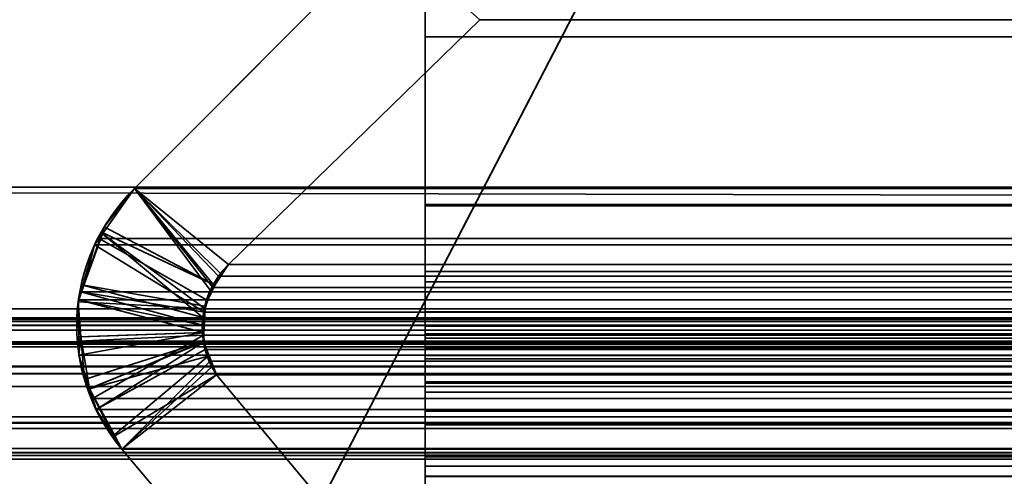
# Model space of a CAD drawing. Header units: millimetres. Extents: x -603 to 3703, y -121 to 193.
# Tile 49 of 256: x -400.01 to -395.12, y 1.21 to 3.48. Entities that reach past the tile are written whole.
import ezdxf

# ---------------------------------------------------------------- set-up
doc = ezdxf.new("R2010")
doc.units = ezdxf.units.MM
doc.layers.add('151', color=7, linetype='Continuous', true_color=0xffffff)

# ---------------------------------------------------------------- blocks, each defined once
blk = doc.blocks.new('UG_SURFACE_001')
at = {"layer": '151', "color": 252, "linetype": 'Continuous', "lineweight": 35}
for points in [[(603, -18, 2212.25), (603, 174.4, 2212.25), (-603, 174.4, 2212.25), (-603, -18, 2212.25)], [(-453, -18, 2062.2499), (-453, 174.4, 2062.2499), (453, 174.4, 2062.2499), (453, -18, 2062.2499)]]:
    blk.add_3dface(points, dxfattribs=at)
blk = doc.blocks.new('UG_SURFACE_006')
at = {"layer": '151', "color": 206, "linetype": 'Continuous', "lineweight": 35}
for points in [[(-398, 6.2802, -5.3703), (-398, 6.4009, -5.4916), (-398, 5.8754, -6.6284), (-398, 2.5605, -6.675)], [(-398, 4.8861, -5.6224), (-398, 5.0553, -5.5816), (-398, 6.2802, -5.3703), (-398, 2.5605, -6.675)], [(-398, 5.8754, -6.6284), (398, 5.8754, -6.6284), (398, 2.5605, -6.675), (-398, 2.5605, -6.675)], [(-398, 1.9558, -5.7049), (398, 1.9558, -5.7049), (398, 4.8861, -5.6224), (-398, 4.8861, -5.6224)], [(-398, 1.9558, -5.7049), (-398, 4.8861, -5.6224), (-398, 2.5605, -6.675)], [(-398, 3.8082, 7.3063), (398, 3.8082, 7.3063), (398, 2.554, 6.0557), (-398, 2.554, 6.0557)], [(-398, 3.8082, 7.3063), (-398, 2.554, 6.0557), (-398, 2.1767, 6.523), (-398, 3.3933, 7.7711)], [(-398, 3.3933, 7.7711), (-398, 3.5915, 7.9087), (-398, 3.8082, 7.3063)], [(-398, 3.3933, 7.7711), (398, 3.3933, 7.7711), (398, 3.5915, 7.9087), (-398, 3.5915, 7.9087)], [(-398, 2.1767, 6.523), (398, 2.1767, 6.523), (398, 3.3933, 7.7711), (-398, 3.3933, 7.7711)], [(-398, 2.5605, -6.675), (-398, 1.3065, -6.6752), (-398, 1.8739, -5.7011), (-398, 1.9558, -5.7049)], [(-398, 2.5605, -6.675), (398, 2.5605, -6.675), (398, 1.3065, -6.6752), (-398, 1.3065, -6.6752)], [(-398, 2.554, 6.0557), (398, 2.554, 6.0557), (398, 2.2282, 5.8371), (-398, 2.2282, 5.8371)], [(-398, 2.554, 6.0557), (-398, 2.2282, 5.8371), (-398, 2.0275, 6.4231), (-398, 2.1767, 6.523)], [(-398, 2.2282, 5.8371), (398, 2.2282, 5.8371), (398, 1.8476, 5.7688), (-398, 1.8476, 5.7688)], [(-398, 2.2282, 5.8371), (-398, 1.8476, 5.7688), (-398, 1.8546, 6.3919), (-398, 2.0275, 6.4231)], [(-398, 2.0275, 6.4231), (398, 2.0275, 6.4231), (398, 2.1767, 6.523), (-398, 2.1767, 6.523)], [(-398, 1.8546, 6.3919), (398, 1.8546, 6.3919), (398, 2.0275, 6.4231), (-398, 2.0275, 6.4231)], [(-398, 1.8739, -5.7011), (398, 1.8739, -5.7011), (398, 1.9558, -5.7049), (-398, 1.9558, -5.7049)], [(-398, 1.9176, -2.8292), (398, 1.9176, -2.8292), (398, 1.9116, -2.8734), (-398, 1.9116, -2.8734)], [(-398, 1.8955, -2.6605), (398, 1.8955, -2.6605), (398, 1.9176, -2.8292), (-398, 1.9176, -2.8292)], [(-398, 1.0475, -3.0515), (-398, 1.0485, -2.9763), (-398, 1.9176, -2.8292), (-398, 1.9116, -2.8734)], [(-398, 1.8955, -2.6605), (-398, 1.9176, -2.8292), (-398, 1.0485, -2.9763)], [(-398, 1.9116, -2.8734), (398, 1.9116, -2.8734), (398, 1.2096, -4.7899), (-398, 1.2096, -4.7899)], [(-398, 1.9116, -2.8734), (-398, 1.2096, -4.7899), (-398, 0.5137, -4.5084), (-398, 1.0475, -3.0515)], [(-398, 1.8102, -2.5192), (398, 1.8102, -2.5192), (398, 1.8955, -2.6605), (-398, 1.8955, -2.6605)], [(-398, 1.0485, -2.9763), (-398, 1.0154, -2.8853), (-398, 1.8102, -2.5192), (-398, 1.8955, -2.6605)], [(-398, 1.793, -5.6883), (398, 1.793, -5.6883), (398, 1.8739, -5.7011), (-398, 1.8739, -5.7011)], [(-398, 1.3065, -6.6752), (-398, 1.793, -5.6883), (-398, 1.8739, -5.7011)], [(-398, 1.6789, 6.4339), (-398, 1.8546, 6.3919), (-398, 1.8476, 5.7688), (-398, 1.465, 5.8602)], [(-398, 1.6789, 6.4339), (398, 1.6789, 6.4339), (398, 1.8546, 6.3919), (-398, 1.8546, 6.3919)], [(-398, 1.8476, 5.7688), (398, 1.8476, 5.7688), (398, 1.465, 5.8602), (-398, 1.465, 5.8602)], [(-398, 1.6719, -2.4214), (398, 1.6719, -2.4214), (398, 1.8102, -2.5192), (-398, 1.8102, -2.5192)], [(-398, 1.6719, -2.4214), (-398, 1.8102, -2.5192), (-398, 1.0154, -2.8853)], [(-398, 1.5332, -5.5797), (398, 1.5332, -5.5797), (398, 1.793, -5.6883), (-398, 1.793, -5.6883)], [(-398, 1.3065, -6.6752), (-398, 1.5332, -5.5797), (-398, 1.793, -5.6883)], [(-398, 1.6277, 6.4628), (-398, 1.6789, 6.4339), (-398, 1.465, 5.8602), (-398, 1.2595, 5.9927)], [(-398, 1.6277, 6.4628), (398, 1.6277, 6.4628), (398, 1.6789, 6.4339), (-398, 1.6789, 6.4339)], [(-398, 0.462, -1.2172), (398, 0.462, -1.2172), (398, 1.6719, -2.4214), (-398, 1.6719, -2.4214)], [(-398, 1.6719, -2.4214), (-398, 1.0154, -2.8853), (-398, 0.9477, -2.8143)], [(-398, 0.9477, -2.8143), (-398, -0.2819, -1.5519), (-398, 0.462, -1.2172), (-398, 1.6719, -2.4214)], [(-398, 0.9675, 7.015), (-398, 1.6277, 6.4628), (-398, 1.2595, 5.9927), (-398, 0.1449, 6.9311)], [(-398, 0.9675, 7.015), (398, 0.9675, 7.015), (398, 1.6277, 6.4628), (-398, 1.6277, 6.4628)], [(-398, 1.3152, -5.3599), (398, 1.3152, -5.3599), (398, 1.5332, -5.5797), (-398, 1.5332, -5.5797)], [(-398, 1.3152, -5.3599), (-398, 1.5332, -5.5797), (-398, 1.3065, -6.6752), (-398, 0.4644, -5.6926)], [(-398, 1.465, 5.8602), (398, 1.465, 5.8602), (398, 1.2595, 5.9927), (-398, 1.2595, 5.9927)], [(-398, 1.209, -5.1029), (398, 1.209, -5.1029), (398, 1.3152, -5.3599), (-398, 1.3152, -5.3599)], [(-398, 1.209, -5.1029), (-398, 1.3152, -5.3599), (-398, 0.4644, -5.6926), (-398, 0.467, -5.6874)], [(-398, -1.3685, -5.7858), (-398, 0.4644, -5.6926), (-398, 1.3065, -6.6752), (-398, -1.7028, -6.7598)], [(-398, 1.3065, -6.6752), (398, 1.3065, -6.6752), (398, -1.7028, -6.7598), (-398, -1.7028, -6.7598)], [(-398, 1.2595, 5.9927), (398, 1.2595, 5.9927), (398, 0.1449, 6.9311), (-398, 0.1449, 6.9311)]]:
    blk.add_3dface(points, dxfattribs=at)
blk = doc.blocks.new('UG_SURFACE_007')
at = {"layer": '151', "color": 252, "linetype": 'Continuous', "lineweight": 35}
for points in [[(-397, 4.0145, -7.75), (-412, 4.0145, -7.75), (-412, -24.9528, -7.75), (412, -24.9528, -7.75)], [(-412, -24.9528, -8.75), (-412, 4.0145, -8.75), (-397, 4.0145, -8.75)], [(-397, 4.0145, -8.75), (397, 4.0145, -8.75), (-412, -24.9528, -8.75)], [(397, 4.0145, -8.75), (412, 4.0145, -8.75), (412, -24.9528, -8.75), (-412, -24.9528, -8.75)], [(397, 4.0145, -7.75), (-397, 4.0145, -7.75), (412, -24.9528, -7.75)]]:
    blk.add_3dface(points, dxfattribs=at)
blk = doc.blocks.new('UG_SURFACE_009')
at = {"layer": '151', "color": 7, "linetype": 'Continuous', "lineweight": 35}
for points in [[(-397.7289, 3.4787, -8.75), (-398.977, 2.2621, -8.75), (-399.4443, 2.6395, -8.75), (-398.1937, 3.8936, -8.75)], [(-398.977, 2.2621, 2008.2271), (-397.7289, 3.4787, 2006.979), (-398.1937, 3.8936, 2007.4437), (-399.4443, 2.6395, 2008.6942)], [(-398.1937, 3.8936, -8.75), (-399.4443, 2.6395, -8.75), (-399.4443, 2.6395, 2008.6942), (-398.1937, 3.8936, 2007.4437)], [(-397.7289, 3.4787, 2006.979), (-398.977, 2.2621, 2008.2271), (-398.977, 2.2621, -8.75), (-397.7289, 3.4787, -8.75)], [(-399.0937, 2.0413, 2008.3437), (-399.0678, 2.1339, 2008.3179), (-399.4443, 2.6395, 2008.6942), (-399.604, 2.4145, 2008.8539)], [(-399.5956, 2.4487, -8.75), (-399.604, 2.4145, 2008.8539), (-399.4443, 2.6395, 2008.6942)], [(-399.5956, 2.4487, -8.75), (-399.4443, 2.6395, -8.75), (-399.017, 2.2174, -8.75), (-399.045, 2.1594, -8.75)], [(-399.4443, 2.6395, 2008.6942), (-399.4443, 2.6395, -8.75), (-399.5956, 2.4487, -8.75)], [(-398.977, 2.2621, -8.75), (-399.017, 2.2174, -8.75), (-399.4443, 2.6395, -8.75)], [(-399.4443, 2.6395, 2008.6942), (-399.0678, 2.1339, 2008.3179), (-399.05, 2.1591, 2008.3001)], [(-399.05, 2.1591, 2008.3001), (-398.977, 2.2621, 2008.2271), (-399.4443, 2.6395, 2008.6942)], [(-399.045, 2.1594, -8.75), (-399.605, 2.4216, -8.75), (-399.5956, 2.4487, -8.75)], [(-399.5956, 2.4487, -8.75), (-399.605, 2.4216, -8.75), (-399.604, 2.4145, 2008.8539)], [(-399.604, 2.4145, 2008.8539), (-399.643, 2.3595, 2008.893), (-399.7016, 2.1593, 2008.9517), (-399.1056, 1.9984, 2008.3556)], [(-399.045, 2.1594, -8.75), (-399.0956, 2.0549, -8.75), (-399.6957, 2.1591, -8.75), (-399.605, 2.4216, -8.75)], [(-399.604, 2.4145, 2008.8539), (-399.605, 2.4216, -8.75), (-399.6957, 2.1591, -8.75)], [(-399.6957, 2.1591, -8.75), (-399.643, 2.3595, 2008.893), (-399.604, 2.4145, 2008.8539)], [(-399.604, 2.4145, 2008.8539), (-399.1056, 1.9984, 2008.3556), (-399.0937, 2.0413, 2008.3437)], [(-399.6957, 2.1591, -8.75), (-399.7016, 2.1593, 2008.9517), (-399.643, 2.3595, 2008.893)], [(-398.977, 2.2621, 2008.2271), (-399.05, 2.1591, 2008.3001), (-399.045, 2.1594, -8.75)], [(-399.045, 2.1594, -8.75), (-399.017, 2.2174, -8.75), (-398.977, 2.2621, 2008.2271)], [(-399.017, 2.2174, -8.75), (-398.977, 2.2621, -8.75), (-398.977, 2.2621, 2008.2271)], [(-399.7241, 2.0769, -8.75), (-399.7228, 2.0869, 2008.9729), (-399.7016, 2.1593, 2008.9517)], [(-399.7016, 2.1593, 2008.9517), (-399.6957, 2.1591, -8.75), (-399.7241, 2.0769, -8.75)], [(-399.7241, 2.0769, -8.75), (-399.6957, 2.1591, -8.75), (-399.0956, 2.0549, -8.75), (-399.096, 2.0437, -8.75)], [(-399.1033, 1.9241, 2008.3532), (-399.1056, 1.9984, 2008.3556), (-399.7016, 2.1593, 2008.9517), (-399.7228, 2.0869, 2008.9729)], [(-399.096, 2.0437, -8.75), (-399.0956, 2.0549, -8.75), (-399.05, 2.1591, 2008.3001)], [(-399.05, 2.1591, 2008.3001), (-399.0678, 2.1339, 2008.3179), (-399.096, 2.0437, -8.75)], [(-399.0956, 2.0549, -8.75), (-399.045, 2.1594, -8.75), (-399.05, 2.1591, 2008.3001)], [(-399.0678, 2.1339, 2008.3179), (-399.0937, 2.0413, 2008.3437), (-399.096, 2.0437, -8.75)], [(-399.7211, 1.902, 2008.9712), (-399.7228, 2.0869, 2008.9729), (-399.7241, 2.0769, -8.75)], [(-399.096, 2.0437, -8.75), (-399.1007, 1.9236, -8.75), (-399.7103, 1.9034, -8.75), (-399.7241, 2.0769, -8.75)], [(-399.7241, 2.0769, -8.75), (-399.7103, 1.9034, -8.75), (-399.7211, 1.902, 2008.9712)], [(-399.7228, 2.0869, 2008.9729), (-399.7211, 1.902, 2008.9712), (-399.1033, 1.9241, 2008.3532)], [(-399.0937, 2.0413, 2008.3437), (-399.1056, 1.9984, 2008.3556), (-399.1007, 1.9236, -8.75)], [(-399.1007, 1.9236, -8.75), (-399.096, 2.0437, -8.75), (-399.0937, 2.0413, 2008.3437)], [(-399.1056, 1.9984, 2008.3556), (-399.1033, 1.9241, 2008.3532), (-399.1007, 1.9236, -8.75)], [(-399.1033, 1.9241, 2008.3532), (-399.7211, 1.902, 2008.9712), (-399.7203, 1.8123, 2008.9703)], [(-399.7203, 1.8123, 2008.9703), (-399.6682, 1.6459, 2008.9183), (-399.1019, 1.8769, 2008.3518), (-399.1033, 1.9241, 2008.3532)], [(-399.1007, 1.9236, -8.75), (-399.1024, 1.8796, -8.75), (-399.6934, 1.6913, -8.75), (-399.7103, 1.9034, -8.75)], [(-399.1007, 1.9236, -8.75), (-399.1033, 1.9241, 2008.3532), (-399.1019, 1.8769, 2008.3518)], [(-399.1019, 1.8769, 2008.3518), (-399.1024, 1.8796, -8.75), (-399.1007, 1.9236, -8.75)], [(-399.7203, 1.8123, 2008.9703), (-399.7211, 1.902, 2008.9712), (-399.7103, 1.9034, -8.75)], [(-399.6682, 1.6459, 2008.9183), (-399.7203, 1.8123, 2008.9703), (-399.7103, 1.9034, -8.75)], [(-399.7103, 1.9034, -8.75), (-399.6934, 1.6913, -8.75), (-399.6682, 1.6459, 2008.9183)], [(-399.6685, 1.645, -8.75), (-399.6934, 1.6913, -8.75), (-399.1024, 1.8796, -8.75)], [(-399.6685, 1.645, -8.75), (-399.1024, 1.8796, -8.75), (-399.0742, 1.8076, -8.75)], [(-399.1019, 1.8769, 2008.3518), (-399.6682, 1.6459, 2008.9183), (-399.6357, 1.542, 2008.8856)], [(-399.6357, 1.542, 2008.8856), (-399.55, 1.4105, 2008.8), (-399.0786, 1.807, 2008.3287), (-399.1019, 1.8769, 2008.3518)], [(-399.1024, 1.8796, -8.75), (-399.1019, 1.8769, 2008.3518), (-399.0786, 1.807, 2008.3287)], [(-399.0786, 1.807, 2008.3287), (-399.0742, 1.8076, -8.75), (-399.1024, 1.8796, -8.75)], [(-399.0742, 1.8076, -8.75), (-399.0372, 1.7131, -8.75), (-399.5429, 1.4111, -8.75), (-399.6685, 1.645, -8.75)], [(-399.55, 1.4105, 2008.8), (-399.5073, 1.345, 2008.7574), (-399.061, 1.754, 2008.311), (-399.0786, 1.807, 2008.3287)], [(-399.0742, 1.8076, -8.75), (-399.0786, 1.807, 2008.3287), (-399.061, 1.754, 2008.311)], [(-399.0742, 1.8076, -8.75), (-399.061, 1.754, 2008.311), (-399.0372, 1.7131, 2008.2872)], [(-399.0372, 1.7131, 2008.2872), (-399.0372, 1.7131, -8.75), (-399.0742, 1.8076, -8.75)], [(-399.5073, 1.345, -8.75), (-399.5429, 1.4111, -8.75), (-399.0372, 1.7131, -8.75)], [(-399.0372, 1.7131, 2008.2872), (-399.061, 1.754, 2008.311), (-399.5073, 1.345, 2008.7574)], [(-399.0372, 1.7131, -8.75), (-398.485, 1.0529, -8.75), (-398.5689, 0.2303, -8.75), (-399.5073, 1.345, -8.75)], [(-398.485, 1.0529, 2007.735), (-399.0372, 1.7131, 2008.2872), (-399.5073, 1.345, 2008.7574), (-398.5689, 0.2303, 2007.8189)], [(-399.0372, 1.7131, 2008.2872), (-398.485, 1.0529, 2007.735), (-398.485, 1.0529, -8.75), (-399.0372, 1.7131, -8.75)], [(-399.6934, 1.6913, -8.75), (-399.6685, 1.645, -8.75), (-399.6682, 1.6459, 2008.9183)], [(-399.6357, 1.542, 2008.8856), (-399.6682, 1.6459, 2008.9183), (-399.6685, 1.645, -8.75)], [(-399.6685, 1.645, -8.75), (-399.5429, 1.4111, -8.75), (-399.55, 1.4105, 2008.8)], [(-399.55, 1.4105, 2008.8), (-399.6357, 1.542, 2008.8856), (-399.6685, 1.645, -8.75)], [(-399.5073, 1.345, 2008.7574), (-399.55, 1.4105, 2008.8), (-399.5429, 1.4111, -8.75)], [(-399.5429, 1.4111, -8.75), (-399.5073, 1.345, -8.75), (-399.5073, 1.345, 2008.7574)], [(-399.5073, 1.345, -8.75), (-398.5689, 0.2303, -8.75), (-398.5689, 0.2303, 2007.8189), (-399.5073, 1.345, 2008.7574)]]:
    blk.add_3dface(points, dxfattribs=at)
blk = doc.blocks.new('UG_SURFACE_010')
at = {"layer": '151', "color": 7, "linetype": 'Continuous', "lineweight": 35}
for points in [[(412.175, 2.6459, 2021.425), (412.1284, 5.9608, 2021.3785), (-412.1284, 5.9608, 2021.3785), (-412.175, 2.6459, 2021.425)], [(-411.2049, 2.0412, 2020.4549), (-411.1224, 4.9715, 2020.3724), (411.1224, 4.9715, 2020.3724), (411.2049, 2.0412, 2020.4549)], [(-399.4443, 2.6395, 2008.6942), (-398.1937, 3.8936, 2007.4437), (-397.7289, 3.4787, 2006.979), (-398.977, 2.2621, 2008.2271)], [(-398.1937, 3.8936, 2007.4437), (-399.4443, 2.6395, 2008.6942), (399.4443, 2.6395, 2008.6942), (398.1937, 3.8936, 2007.4437)], [(397.7289, 3.4787, 2006.979), (398.977, 2.2621, 2008.2271), (-398.977, 2.2621, 2008.2271), (-397.7289, 3.4787, 2006.979)], [(412.1643, 0.7759, 2021.4143), (-412.175, 2.6459, 2021.425), (-412.1673, 0.3027, 2021.4171)], [(412.1643, 0.7759, 2021.4143), (412.175, 2.6459, 2021.425), (-412.175, 2.6459, 2021.425)], [(-399.0554, 2.1478, 2008.3053), (-399.0867, 2.086, 2008.3368), (-399.62, 2.3919, 2008.8701), (-399.4443, 2.6395, 2008.6942)], [(399.4443, 2.6395, 2008.6942), (-399.4443, 2.6395, 2008.6942), (-399.62, 2.3919, 2008.8701), (399.62, 2.3919, 2008.8701)], [(-399.4443, 2.6395, 2008.6942), (-399.0267, 2.2044, 2008.2767), (-399.0554, 2.1478, 2008.3053)], [(-398.977, 2.2621, 2008.2271), (-399.0267, 2.2044, 2008.2767), (-399.4443, 2.6395, 2008.6942)], [(-399.097, 2.0261, 2008.347), (-399.7115, 2.1256, 2008.9614), (-399.643, 2.3595, 2008.893)], [(-399.7115, 2.1256, 2008.9614), (399.7115, 2.1256, 2008.9614), (399.643, 2.3595, 2008.893)], [(-399.643, 2.3595, 2008.893), (-399.7115, 2.1256, 2008.9614), (399.643, 2.3595, 2008.893)], [(-399.643, 2.3595, 2008.893), (-399.62, 2.3919, 2008.8701), (-399.0867, 2.086, 2008.3368), (-399.097, 2.0261, 2008.347)], [(399.643, 2.3595, 2008.893), (399.62, 2.3919, 2008.8701), (-399.62, 2.3919, 2008.8701), (-399.643, 2.3595, 2008.893)], [(399.0572, 2.1489, 2008.3072), (-399.0267, 2.2044, 2008.2767), (-398.977, 2.2621, 2008.2271)], [(-398.977, 2.2621, 2008.2271), (398.977, 2.2621, 2008.2271), (399.0572, 2.1489, 2008.3072)], [(399.0572, 2.1489, 2008.3072), (-399.0554, 2.1478, 2008.3053), (-399.0267, 2.2044, 2008.2767)], [(-399.1081, 1.9615, 2008.358), (-399.7228, 2.0869, 2008.9729), (-399.7115, 2.1256, 2008.9614)], [(399.7228, 2.0869, 2008.9729), (399.7115, 2.1256, 2008.9614), (-399.7115, 2.1256, 2008.9614), (-399.7228, 2.0869, 2008.9729)], [(-399.097, 2.0261, 2008.347), (-399.1081, 1.9615, 2008.358), (-399.7115, 2.1256, 2008.9614)], [(-399.0867, 2.086, 2008.3368), (-399.0554, 2.1478, 2008.3053), (399.0572, 2.1489, 2008.3072)], [(399.0572, 2.1489, 2008.3072), (399.0678, 2.1339, 2008.3179), (-399.0867, 2.086, 2008.3368)], [(399.0678, 2.1339, 2008.3179), (399.098, 2.0257, 2008.348), (-399.0867, 2.086, 2008.3368)], [(-399.7209, 1.8806, 2008.971), (-399.7228, 2.0869, 2008.9729), (-399.1081, 1.9615, 2008.358), (-399.1021, 1.9106, 2008.352)], [(-399.7228, 2.0869, 2008.9729), (-399.7209, 1.8806, 2008.971), (399.7228, 2.0869, 2008.9729)], [(-399.7209, 1.8806, 2008.971), (399.7209, 1.8806, 2008.971), (399.7228, 2.0869, 2008.9729)], [(399.098, 2.0257, 2008.348), (-399.097, 2.0261, 2008.347), (-399.0867, 2.086, 2008.3368)], [(-411.2011, 1.9593, 2020.4511), (-411.2049, 2.0412, 2020.4549), (411.2049, 2.0412, 2020.4549)], [(-411.2011, 1.9593, 2020.4511), (411.2049, 2.0412, 2020.4549), (411.2011, 1.9593, 2020.4511)], [(-399.1081, 1.9615, 2008.358), (-399.097, 2.0261, 2008.347), (399.098, 2.0257, 2008.348)], [(399.098, 2.0257, 2008.348), (399.1056, 1.9984, 2008.3556), (-399.1081, 1.9615, 2008.358)], [(411.2011, 1.9593, 2020.4511), (411.1882, 1.8784, 2020.4382), (-411.1882, 1.8784, 2020.4382), (-411.2011, 1.9593, 2020.4511)], [(-408.3734, 1.997, 2017.6234), (-410.2899, 1.295, 2019.5398), (410.2899, 1.295, 2019.5398), (408.3734, 1.997, 2017.6234)], [(408.2916, 1.9903, 2017.5416), (-408.2916, 1.9903, 2017.5416), (-408.3734, 1.997, 2017.6234), (408.3734, 1.997, 2017.6234)], [(408.1661, 1.9799, 2017.416), (-408.1661, 1.9799, 2017.416), (-408.2916, 1.9903, 2017.5416), (408.2916, 1.9903, 2017.5416)], [(-408.1552, 1.979, 2017.4053), (-408.1661, 1.9799, 2017.416), (408.1661, 1.9799, 2017.416)], [(-408.1552, 1.979, 2017.4053), (408.1661, 1.9799, 2017.416), (408.1552, 1.979, 2017.4053)], [(408.1552, 1.979, 2017.4053), (-408.0896, 1.9354, 2017.3397), (-408.1552, 1.979, 2017.4053)], [(408.1552, 1.979, 2017.4053), (408.0896, 1.9354, 2017.3397), (-408.0896, 1.9354, 2017.3397)], [(399.1056, 1.9984, 2008.3556), (399.1029, 1.9098, 2008.353), (-399.1081, 1.9615, 2008.358)], [(399.1029, 1.9098, 2008.353), (-399.1021, 1.9106, 2008.352), (-399.1081, 1.9615, 2008.358)], [(-407.9977, 1.8741, 2017.2477), (-408.0896, 1.9354, 2017.3397), (408.0896, 1.9354, 2017.3397)], [(-407.9977, 1.8741, 2017.2477), (408.0896, 1.9354, 2017.3397), (407.9977, 1.8741, 2017.2477)], [(-399.6526, 1.596, 2008.9025), (-399.7203, 1.8123, 2008.9703), (-399.7209, 1.8806, 2008.971), (-399.1021, 1.9106, 2008.352)], [(-399.1021, 1.9106, 2008.352), (-399.0938, 1.8397, 2008.3437), (-399.6357, 1.542, 2008.8856), (-399.6526, 1.596, 2008.9025)], [(-399.1021, 1.9106, 2008.352), (399.1029, 1.9098, 2008.353), (399.1019, 1.8769, 2008.3518)], [(-399.0938, 1.8397, 2008.3437), (-399.1021, 1.9106, 2008.352), (399.1019, 1.8769, 2008.3518)], [(-411.1882, 1.8784, 2020.4382), (411.1882, 1.8784, 2020.4382), (411.1792, 1.8545, 2020.4291)], [(411.1792, 1.8545, 2020.4291), (-411.18, 1.8536, 2020.4301), (-411.1882, 1.8784, 2020.4382)], [(407.9977, 1.8741, 2017.2477), (-407.9921, 1.8656, 2017.2422), (-407.9977, 1.8741, 2017.2477)], [(407.9977, 1.8741, 2017.2477), (407.9921, 1.8656, 2017.2422), (-407.9921, 1.8656, 2017.2422)], [(407.9214, 1.7573, 2017.1714), (-407.9214, 1.7573, 2017.1714), (-407.9921, 1.8656, 2017.2422), (407.9921, 1.8656, 2017.2422)], [(399.7209, 1.8806, 2008.971), (-399.7209, 1.8806, 2008.971), (-399.7203, 1.8123, 2008.9703)], [(399.7203, 1.8123, 2008.9703), (399.7209, 1.8806, 2008.971), (-399.7203, 1.8123, 2008.9703)], [(-399.068, 1.7819, 2008.3179), (-399.0938, 1.8397, 2008.3437), (399.1019, 1.8769, 2008.3518)], [(399.1019, 1.8769, 2008.3518), (399.0696, 1.7798, 2008.3196), (-399.068, 1.7819, 2008.3179)], [(-411.1357, 1.7194, 2020.3857), (-411.18, 1.8536, 2020.4301), (411.1792, 1.8545, 2020.4291)], [(-411.1357, 1.7194, 2020.3857), (411.1792, 1.8545, 2020.4291), (411.1052, 1.66, 2020.3552)], [(-399.7203, 1.8123, 2008.9703), (-399.6526, 1.596, 2008.9025), (399.6526, 1.596, 2008.9025), (399.7203, 1.8123, 2008.9703)], [(-399.5073, 1.345, 2008.7574), (-399.6357, 1.542, 2008.8856), (-399.0938, 1.8397, 2008.3437), (-399.068, 1.7819, 2008.3179)], [(-399.068, 1.7819, 2008.3179), (-399.0372, 1.7131, 2008.2872), (-399.5073, 1.345, 2008.7574)], [(-399.068, 1.7819, 2008.3179), (399.061, 1.754, 2008.311), (399.0372, 1.7131, 2008.2872)], [(-399.068, 1.7819, 2008.3179), (399.0696, 1.7798, 2008.3196), (399.061, 1.754, 2008.311)], [(399.0372, 1.7131, 2008.2872), (-399.0372, 1.7131, 2008.2872), (-399.068, 1.7819, 2008.3179)], [(-411.1357, 1.7194, 2020.3857), (411.1052, 1.66, 2020.3552), (411.0961, 1.6497, 2020.3462)], [(411.0961, 1.6497, 2020.3462), (-411.0914, 1.6556, 2020.3414), (-411.1357, 1.7194, 2020.3857)], [(-407.9214, 1.7573, 2017.1714), (407.9214, 1.7573, 2017.1714), (407.6691, 1.4475, 2016.9191)], [(-407.6691, 1.4475, 2016.9191), (-407.9214, 1.7573, 2017.1714), (407.6691, 1.4475, 2016.9191)], [(-398.5689, 0.2303, 2007.8189), (-399.5073, 1.345, 2008.7574), (-399.0372, 1.7131, 2008.2872), (-398.485, 1.0529, 2007.735)], [(399.0372, 1.7131, 2008.2872), (398.485, 1.0529, 2007.735), (-398.485, 1.0529, 2007.735), (-399.0372, 1.7131, 2008.2872)], [(-410.9856, 1.5029, 2020.2355), (-411.0914, 1.6556, 2020.3414), (411.0961, 1.6497, 2020.3462)], [(-410.9422, 1.4746, 2020.1921), (-410.9856, 1.5029, 2020.2355), (411.0961, 1.6497, 2020.3462)], [(411.0961, 1.6497, 2020.3462), (410.941, 1.4726, 2020.191), (-410.9422, 1.4746, 2020.1921)], [(399.6357, 1.542, 2008.8856), (-399.6526, 1.596, 2008.9025), (-399.6357, 1.542, 2008.8856)], [(399.6357, 1.542, 2008.8856), (399.6526, 1.596, 2008.9025), (-399.6526, 1.596, 2008.9025)], [(-399.6357, 1.542, 2008.8856), (-399.5073, 1.345, 2008.7574), (399.5073, 1.345, 2008.7574), (399.6357, 1.542, 2008.8856)], [(-410.9422, 1.4746, 2020.1921), (410.9071, 1.4339, 2020.1571), (410.7471, 1.3465, 2019.9971)], [(-410.9422, 1.4746, 2020.1921), (410.941, 1.4726, 2020.191), (410.9071, 1.4339, 2020.1571)], [(410.7471, 1.3465, 2019.9971), (-410.7465, 1.3476, 2019.9964), (-410.9422, 1.4746, 2020.1921)], [(407.6691, 1.4475, 2016.9191), (407.2531, 1.1411, 2016.5031), (-407.2531, 1.1411, 2016.5031), (-407.6691, 1.4475, 2016.9191)], [(-410.7465, 1.3476, 2019.9964), (410.7471, 1.3465, 2019.9971), (410.7048, 1.3234, 2019.9549)], [(-410.7153, 1.3273, 2019.9654), (-410.7465, 1.3476, 2019.9964), (410.7048, 1.3234, 2019.9549)], [(-410.7153, 1.3273, 2019.9654), (410.7048, 1.3234, 2019.9549), (410.529, 1.3114, 2019.779)], [(410.529, 1.3114, 2019.779), (-410.5288, 1.3132, 2019.7787), (-410.7153, 1.3273, 2019.9654)], [(-399.5073, 1.345, 2008.7574), (-398.5689, 0.2303, 2007.8189), (398.5689, 0.2303, 2007.8189), (399.5073, 1.345, 2008.7574)], [(-410.5288, 1.3132, 2019.7787), (410.529, 1.3114, 2019.779), (410.2899, 1.295, 2019.5398)], [(410.2899, 1.295, 2019.5398), (-410.2899, 1.295, 2019.5398), (-410.5288, 1.3132, 2019.7787)]]:
    blk.add_3dface(points, dxfattribs=at)
blk = doc.blocks.new('UG_SURFACE_035')
at = {"layer": '151', "color": 252, "linetype": 'Continuous', "lineweight": 35}
for points in [[(-414.5, -29.92, 2023.7501), (414.5, -29.92, 2023.7501), (414.5, 14.42, 2023.7501), (-414.5, 14.42, 2023.7501)], [(-413, -29.92, 2022.2499), (-413, 14.42, 2022.2499), (413, 14.42, 2022.2499), (413, -29.92, 2022.2499)]]:
    blk.add_3dface(points, dxfattribs=at)

msp = doc.modelspace()

# ---------------------------------------------------------------- linework, layer by layer
at = {"layer": '151', "color": 206, "linetype": 'Continuous', "lineweight": 35}
for p, q in [((-398, 2.5605, -6.675), (-398, 5.8754, -6.6284)), ((-398, 1.9558, -5.7049), (-398, 4.8861, -5.6224)), ((-398, 3.8082, 7.3063), (-398, 2.554, 6.0557)), ((-398, 3.3933, 7.7711), (-398, 2.1767, 6.523)), ((398, 3.3933, 7.7711), (-398, 3.3933, 7.7711)), ((398, 2.5605, -6.675), (-398, 2.5605, -6.675)), ((398, 2.554, 6.0557), (-398, 2.554, 6.0557)), ((398, 2.1767, 6.523), (-398, 2.1767, 6.523)), ((398, 1.9558, -5.7049), (-398, 1.9558, -5.7049)), ((398, 1.9116, -2.8734), (-398, 1.9116, -2.8734)), ((-398, 1.9116, -2.8734), (-398, 1.2096, -4.7899)), ((398, 1.793, -5.6883), (-398, 1.793, -5.6883)), ((398, 1.6719, -2.4214), (-398, 1.6719, -2.4214)), ((-398, 1.6277, 6.4628), (-398, 0.9675, 7.015)), ((398, 1.6277, 6.4628), (-398, 1.6277, 6.4628)), ((398, 1.2595, 5.9927), (-398, 1.2595, 5.9927)), ((-398, 1.2595, 5.9927), (-398, 0.1449, 6.9311)), ((398, 1.2096, -4.7899), (-398, 1.2096, -4.7899))]:
    msp.add_line(p, q, dxfattribs=at)
at = {"layer": '151', "color": 7, "linetype": 'Continuous', "lineweight": 35}
for p, q in [((-399.4443, 2.6395, 2008.6943), (-398.1937, 3.8936, 2007.4437)), ((-398.1937, 3.8936, -8.75), (-399.4443, 2.6395, -8.75)), ((-399.4443, 2.6395, 2008.6943), (-398.1937, 3.8936, 2007.4437)), ((-397.7289, 3.4787, -8.75), (-398.977, 2.2621, -8.75)), ((-397.7289, 3.4787, 2006.9789), (-398.977, 2.2621, 2008.227)), ((-397.7289, 3.4787, 2006.9789), (-398.977, 2.2621, 2008.227)), ((412.175, 2.6459, 2021.425), (-412.175, 2.6459, 2021.425)), ((-399.4443, 2.6395, 2008.6943), (399.4443, 2.6395, 2008.6943)), ((-399.4443, 2.6395, -8.75), (-399.4443, 2.6395, 2008.6943)), ((-398.977, 2.2621, 2008.227), (-398.977, 2.2621, -8.75)), ((398.977, 2.2621, 2008.227), (-398.977, 2.2621, 2008.227)), ((-411.2049, 2.0412, 2020.4549), (411.2049, 2.0412, 2020.4549)), ((-408.3734, 1.997, 2017.6234), (408.3734, 1.997, 2017.6234)), ((-411.1883, 1.8784, 2020.4383), (411.1883, 1.8784, 2020.4383)), ((-407.9214, 1.7573, 2017.1714), (407.9214, 1.7573, 2017.1714)), ((-399.0372, 1.7131, -8.75), (-398.485, 1.0529, -8.75)), ((-399.0372, 1.7131, 2008.2872), (-399.0372, 1.7131, -8.75)), ((-399.0372, 1.7131, 2008.2872), (-398.485, 1.0529, 2007.735)), ((399.0372, 1.7131, 2008.2872), (-399.0372, 1.7131, 2008.2872)), ((-399.0372, 1.7131, 2008.2872), (-398.485, 1.0529, 2007.735)), ((-398.5689, 0.2303, 2007.8189), (-399.5073, 1.345, 2008.7573)), ((-399.5073, 1.345, -8.75), (-398.5689, 0.2303, -8.75)), ((-398.5689, 0.2303, 2007.8189), (-399.5073, 1.345, 2008.7573)), ((-399.5073, 1.345, 2008.7573), (399.5073, 1.345, 2008.7573)), ((-399.5073, 1.345, -8.75), (-399.5073, 1.345, 2008.7573)), ((-410.2899, 1.295, 2019.5399), (410.2899, 1.295, 2019.5399))]:
    msp.add_line(p, q, dxfattribs=at)
at = {"layer": '151', "color": 206, "linetype": 'Continuous', "lineweight": 35}
for points in [[(-398, 3.8496, 7.9633), (-398, 3.6779, 7.9633), (-398, 3.5133, 7.8939), (-398, 3.3933, 7.7711)], [(-398, -3.142, -7.2183), (-398, -1.7534, -6.4096), (-398, 0.5843, -6.7322), (-398, 2.5605, -6.675)], [(-398, 2.554, 6.0557), (-398, 2.2061, 5.6985), (-398, 1.6411, 5.6709), (-398, 1.2595, 5.9927)], [(-398, 2.1767, 6.523), (-398, 2.0316, 6.3743), (-398, 1.8015, 6.3488), (-398, 1.6277, 6.4628)], [(-398, 1.793, -5.6883), (-398, 1.8464, -5.6999), (-398, 1.9009, -5.7052), (-398, 1.9558, -5.7049)], [(-398, 1.6719, -2.4214), (-398, 1.8478, -2.4975), (-398, 1.9477, -2.6851), (-398, 1.9116, -2.8734)], [(-398, 1.2096, -4.7899), (-398, 1.1225, -5.1991), (-398, 1.3838, -5.6012), (-398, 1.793, -5.6883)], [(-398, -0.8212, 3.8876), (-398, -1.2212, 1.4855), (-398, -0.2626, -0.9414), (-398, 1.6719, -2.4214)]]:
    msp.add_open_spline(points, degree=3, dxfattribs=at)
at = {"layer": '151', "color": 7, "linetype": 'Continuous', "lineweight": 35}
for points in [[(-399.4443, 2.6395, 2008.6943), (-399.8015, 2.2915, 2009.0515), (-399.8291, 1.7265, 2009.0791), (-399.5073, 1.345, 2008.7573)], [(-399.4443, 2.6395, 2008.6943), (-399.8015, 2.2915, 2009.0515), (-399.8291, 1.7265, 2009.0791), (-399.5073, 1.345, 2008.7573)], [(-399.5073, 1.345, -8.75), (-399.8291, 1.7265, -8.75), (-399.8015, 2.2915, -8.75), (-399.4443, 2.6395, -8.75)], [(-398.977, 2.2621, 2008.227), (-399.1257, 2.117, 2008.3757), (-399.1512, 1.8869, 2008.4012), (-399.0372, 1.7131, 2008.2872)], [(-399.0372, 1.7131, 2008.2872), (-399.1512, 1.8869, 2008.4012), (-399.1257, 2.117, 2008.3757), (-398.977, 2.2621, 2008.227)], [(-399.0372, 1.7131, -8.75), (-399.1512, 1.8869, -8.75), (-399.1257, 2.117, -8.75), (-398.977, 2.2621, -8.75)]]:
    msp.add_open_spline(points, degree=3, dxfattribs=at)

# ---------------------------------------------------------------- block references
at = {"layer": '151', "color": 252, "linetype": 'Continuous', "lineweight": 35}
for name in ['UG_SURFACE_001', 'UG_SURFACE_007', 'UG_SURFACE_035']:
    msp.add_blockref(name, (0, 0), dxfattribs=at)
at = {"layer": '151', "color": 7, "linetype": 'Continuous', "lineweight": 35}
for name in ['UG_SURFACE_009', 'UG_SURFACE_010']:
    msp.add_blockref(name, (0, 0), dxfattribs=at)
at = {"layer": '151', "color": 206, "linetype": 'Continuous', "lineweight": 35}
msp.add_blockref('UG_SURFACE_006', (0, 0), dxfattribs=at)

doc.saveas('drawing.dxf')
